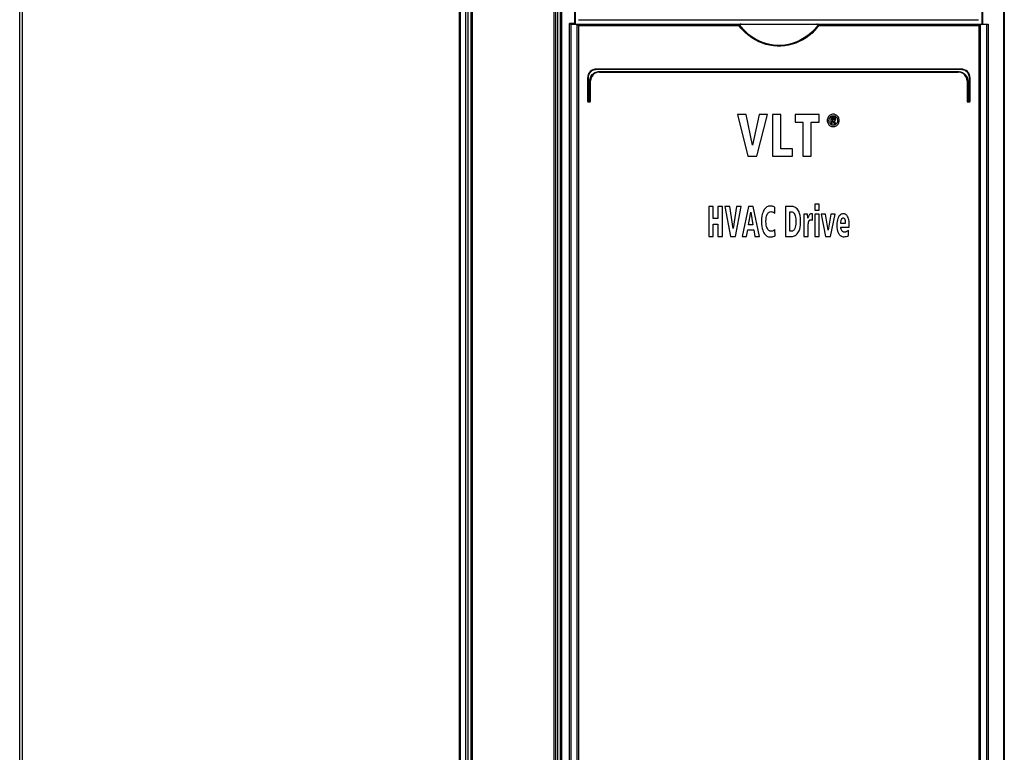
# Model space of a CAD drawing. Extents: x 0 to 420, y 0 to 297.
# Tile 7 of 41: x 48 to 81, y 149 to 174. Entities that reach past the tile are written whole.
import ezdxf

# ---------------------------------------------------------------- set-up
doc = ezdxf.new("R2010")
doc.units = 0
doc.header["$LTSCALE"] = 23.1
doc.layers.get('0').update_dxf_attribs({"linetype": 'CONTINUOUS'})

msp = doc.modelspace()

# ---------------------------------------------------------------- linework, layer by layer
at = {"color": 7, "linetype": 'CONTINUOUS'}
for p, q in [((66.149, 129.79), (66.149, 199.7)), ((66.744, 173.4), (66.744, 199.66)), ((80.344, 199.66), (80.344, 173.4)), ((48.144, 129.75), (48.144, 199.65)), ((66.068, 199.65), (66.068, 129.75)), ((66.584, 173.4), (80.546, 173.4)), ((66.598, 130.5), (66.598, 173.4)), ((66.798, 130.7), (66.798, 173.4)), ((66.846, 173.55), (80.224, 173.55)), ((80.29, 130.7), (80.29, 173.4)), ((80.49, 173.4), (80.49, 130.5)), ((79.644, 171.9), (67.444, 171.9)), ((67.544, 171.8), (79.544, 171.8)), ((67.144, 171.6), (67.144, 170.824)), ((67.244, 170.824), (67.244, 171.5)), ((79.844, 171.5), (79.844, 170.824)), ((79.944, 170.824), (79.944, 171.6)), ((67.168, 170.8), (67.22, 170.8)), ((79.868, 170.8), (79.92, 170.8)), ((72.158, 170.38), (72.512, 168.98)), ((72.458, 170.38), (72.158, 170.38)), ((72.668, 169.358), (72.458, 170.38)), ((72.885, 170.38), (72.668, 169.358)), ((72.812, 168.98), (73.171, 170.38)), ((73.171, 170.38), (72.885, 170.38)), ((73.332, 170.38), (73.332, 168.98)), ((73.61, 170.38), (73.332, 170.38)), ((73.61, 169.232), (73.61, 170.38)), ((74.095, 170.38), (74.095, 170.127)), ((74.891, 170.38), (74.095, 170.38)), ((74.891, 170.127), (74.891, 170.38)), ((74.095, 170.127), (74.354, 170.127)), ((74.354, 170.127), (74.354, 168.98)), ((74.632, 168.98), (74.632, 170.127)), ((74.632, 170.127), (74.891, 170.127)), ((75.289, 170.293), (75.289, 170.071)), ((75.366, 170.293), (75.289, 170.293)), ((75.289, 170.071), (75.333, 170.071)), ((75.333, 170.202), (75.333, 170.255)), ((75.333, 170.255), (75.362, 170.255)), ((75.366, 170.202), (75.333, 170.202)), ((75.333, 170.071), (75.333, 170.165)), ((75.333, 170.165), (75.352, 170.165)), ((75.352, 170.165), (75.4, 170.071)), ((75.452, 170.071), (75.397, 170.167)), ((75.4, 170.071), (75.452, 170.071)), ((74.005, 169.232), (73.61, 169.232)), ((74.005, 168.98), (74.005, 169.232)), ((72.512, 168.98), (72.812, 168.98)), ((73.332, 168.98), (74.005, 168.98)), ((74.354, 168.98), (74.632, 168.98)), ((74.753, 167.375), (74.753, 167.175)), ((74.896, 167.375), (74.753, 167.375)), ((74.896, 167.175), (74.896, 167.375)), ((71.204, 167.3), (71.204, 166.3)), ((71.352, 167.3), (71.204, 167.3)), ((71.352, 166.901), (71.352, 167.3)), ((71.509, 167.3), (71.509, 166.901)), ((71.657, 167.3), (71.509, 167.3)), ((71.657, 166.3), (71.657, 167.3)), ((71.744, 167.3), (71.933, 166.3)), ((71.904, 167.3), (71.744, 167.3)), ((72.016, 166.57), (71.904, 167.3)), ((72.132, 167.3), (72.016, 166.57)), ((72.093, 166.3), (72.285, 167.3)), ((72.285, 167.3), (72.132, 167.3)), ((72.528, 167.3), (72.317, 166.3)), ((72.692, 167.3), (72.528, 167.3)), ((72.531, 166.692), (72.609, 167.109)), ((72.609, 167.109), (72.674, 166.692)), ((72.896, 166.3), (72.692, 167.3)), ((73.408, 167.074), (73.416, 167.269)), ((73.765, 167.3), (73.765, 166.3)), ((73.99, 167.3), (73.765, 167.3)), ((73.913, 166.474), (73.913, 167.125)), ((73.913, 167.125), (73.952, 167.125)), ((74.509, 167.047), (74.378, 167.047)), ((74.513, 166.912), (74.509, 167.047)), ((74.668, 167.058), (74.647, 167.058)), ((74.668, 166.849), (74.668, 167.058)), ((74.753, 167.175), (74.896, 167.175)), ((74.753, 167.047), (74.753, 166.3)), ((74.896, 167.047), (74.753, 167.047)), ((74.896, 166.3), (74.896, 167.047)), ((75.112, 167.047), (74.963, 167.047)), ((74.963, 167.047), (75.111, 166.3)), ((75.2, 166.514), (75.112, 167.047)), ((75.288, 167.047), (75.2, 166.514)), ((75.28, 166.3), (75.428, 167.047)), ((75.428, 167.047), (75.288, 167.047)), ((71.509, 166.901), (71.352, 166.901)), ((71.352, 166.3), (71.352, 166.716)), ((71.352, 166.716), (71.509, 166.716)), ((71.509, 166.716), (71.509, 166.3)), ((74.383, 166.891), (74.383, 166.3)), ((75.771, 166.736), (75.622, 166.736)), ((72.46, 166.3), (72.504, 166.523)), ((72.504, 166.523), (72.704, 166.523)), ((72.674, 166.692), (72.531, 166.692)), ((72.704, 166.523), (72.743, 166.3)), ((73.418, 166.318), (73.412, 166.528)), ((73.96, 166.474), (73.913, 166.474)), ((74.525, 166.3), (74.525, 166.634)), ((75.622, 166.614), (75.902, 166.614)), ((75.877, 166.331), (75.873, 166.502)), ((75.902, 166.614), (75.902, 166.668)), ((71.204, 166.3), (71.352, 166.3)), ((71.509, 166.3), (71.657, 166.3)), ((71.933, 166.3), (72.093, 166.3)), ((72.317, 166.3), (72.46, 166.3)), ((72.743, 166.3), (72.896, 166.3)), ((73.765, 166.3), (73.971, 166.3)), ((74.383, 166.3), (74.525, 166.3)), ((74.753, 166.3), (74.896, 166.3)), ((75.111, 166.3), (75.28, 166.3))]:
    msp.add_line(p, q, dxfattribs=at)
at = {"color": 9, "linetype": 'CONTINUOUS'}
for p, q in [((66.237, 130.221), (66.237, 199.7)), ((66.28, 130.221), (66.28, 199.7)), ((66.721, 173.42), (66.721, 199.66)), ((80.366, 199.66), (80.366, 173.4)), ((81.069, 199.66), (81.069, 130.221)), ((81.091, 199.66), (81.091, 130.216)), ((48.222, 199.6), (48.222, 130.221)), ((62.858, 130.221), (62.858, 199.6)), ((62.894, 130.221), (62.894, 199.6)), ((63.065, 199.65), (63.065, 130.221)), ((63.135, 199.65), (63.135, 130.221)), ((63.245, 199.6), (63.245, 130.221)), ((63.28, 199.6), (63.28, 130.221)), ((66.542, 130.45), (66.542, 173.42)), ((66.721, 173.42), (66.542, 173.42)), ((66.842, 173.35), (66.842, 130.75)), ((72.217, 173.35), (66.842, 173.35)), ((80.246, 173.35), (74.879, 173.35)), ((80.246, 130.75), (80.246, 173.35)), ((80.546, 173.4), (80.546, 130.45)), ((79.646, 171.88), (67.442, 171.88)), ((67.542, 171.82), (79.546, 171.82)), ((67.162, 171.6), (67.144, 171.6)), ((67.162, 171.6), (67.162, 170.824)), ((67.222, 170.824), (67.222, 171.5)), ((67.222, 171.5), (67.244, 171.5)), ((79.866, 171.5), (79.844, 171.5)), ((79.866, 171.5), (79.866, 170.824)), ((79.926, 170.824), (79.926, 171.6)), ((79.926, 171.6), (79.944, 171.6)), ((67.162, 170.824), (67.144, 170.824)), ((67.166, 170.82), (67.218, 170.82)), ((67.222, 170.824), (67.244, 170.824)), ((79.866, 170.824), (79.844, 170.824)), ((79.87, 170.82), (79.922, 170.82)), ((79.926, 170.824), (79.944, 170.824))]:
    msp.add_line(p, q, dxfattribs=at)
for points in [[(66.018, 199.7), (66.017, 199.699), (66.017, 199.695), (66.016, 199.689), (66.016, 199.681), (66.016, 199.671), (66.015, 199.659), (66.015, 199.646), (66.015, 199.631), (66.015, 199.616), (66.015, 130.221)], [(74.879, 173.35), (74.818, 173.273), (74.744, 173.19), (74.658, 173.105), (74.561, 173.022), (74.455, 172.945), (74.344, 172.877), (74.229, 172.818), (74.111, 172.768), (73.99, 172.728), (73.866, 172.698), (73.742, 172.678), (73.616, 172.668), (73.49, 172.667), (73.364, 172.677), (73.239, 172.697), (73.115, 172.726), (72.994, 172.765), (72.875, 172.814), (72.759, 172.873), (72.647, 172.941), (72.541, 173.018), (72.442, 173.101), (72.355, 173.187), (72.279, 173.271), (72.217, 173.35)], [(74.863, 173.381), (74.805, 173.305), (74.734, 173.222), (74.651, 173.137), (74.556, 173.053), (74.452, 172.975), (74.342, 172.905), (74.227, 172.845), (74.11, 172.794), (73.989, 172.754), (73.866, 172.723), (73.742, 172.702), (73.616, 172.692), (73.49, 172.692), (73.364, 172.702), (73.24, 172.722), (73.116, 172.752), (72.995, 172.792), (72.877, 172.842), (72.762, 172.901), (72.651, 172.971), (72.546, 173.049), (72.45, 173.133), (72.364, 173.219), (72.292, 173.303), (72.233, 173.381)], [(67.442, 171.88), (67.408, 171.878), (67.375, 171.872), (67.342, 171.862), (67.311, 171.848), (67.282, 171.83), (67.256, 171.81), (67.232, 171.786), (67.211, 171.759), (67.193, 171.73), (67.18, 171.699), (67.17, 171.667), (67.164, 171.634), (67.162, 171.6)], [(67.222, 171.5), (67.224, 171.538), (67.231, 171.576), (67.242, 171.613), (67.258, 171.648), (67.278, 171.681), (67.302, 171.712), (67.329, 171.739), (67.359, 171.763), (67.393, 171.783), (67.428, 171.799), (67.465, 171.811), (67.503, 171.818), (67.542, 171.82)], [(67.442, 171.88), (67.442, 171.885), (67.442, 171.89), (67.442, 171.894), (67.443, 171.898), (67.443, 171.9), (67.444, 171.9)], [(67.542, 171.82), (67.542, 171.815), (67.542, 171.81), (67.542, 171.806), (67.543, 171.803), (67.543, 171.801), (67.544, 171.8)], [(79.546, 171.82), (79.546, 171.815), (79.546, 171.81), (79.545, 171.806), (79.545, 171.803), (79.544, 171.801), (79.544, 171.8)], [(79.546, 171.82), (79.584, 171.818), (79.623, 171.811), (79.66, 171.799), (79.695, 171.783), (79.728, 171.763), (79.759, 171.739), (79.786, 171.712), (79.81, 171.681), (79.83, 171.648), (79.846, 171.613), (79.857, 171.576), (79.864, 171.538), (79.866, 171.5)], [(79.646, 171.88), (79.646, 171.885), (79.646, 171.89), (79.645, 171.894), (79.645, 171.898), (79.644, 171.9), (79.644, 171.9)], [(79.926, 171.6), (79.924, 171.634), (79.918, 171.667), (79.908, 171.699), (79.894, 171.73), (79.877, 171.759), (79.856, 171.786), (79.832, 171.81), (79.805, 171.83), (79.776, 171.848), (79.745, 171.862), (79.713, 171.872), (79.68, 171.878), (79.646, 171.88)], [(67.162, 170.824), (67.162, 170.824), (67.162, 170.823), (67.162, 170.822), (67.163, 170.821), (67.163, 170.821), (67.164, 170.82), (67.166, 170.82)], [(67.166, 170.82), (67.166, 170.815), (67.166, 170.81), (67.166, 170.806), (67.167, 170.803), (67.167, 170.801), (67.168, 170.8)], [(67.218, 170.82), (67.218, 170.82), (67.219, 170.82), (67.22, 170.821), (67.22, 170.821), (67.221, 170.822), (67.221, 170.823), (67.222, 170.824)], [(67.218, 170.82), (67.218, 170.815), (67.218, 170.81), (67.218, 170.806), (67.219, 170.803), (67.219, 170.801), (67.22, 170.8)], [(79.866, 170.824), (79.866, 170.824), (79.866, 170.823), (79.867, 170.822), (79.867, 170.821), (79.868, 170.821), (79.869, 170.82), (79.87, 170.82)], [(79.87, 170.82), (79.87, 170.815), (79.87, 170.81), (79.869, 170.806), (79.869, 170.803), (79.868, 170.801), (79.868, 170.8)], [(79.922, 170.82), (79.922, 170.815), (79.922, 170.81), (79.921, 170.806), (79.921, 170.803), (79.92, 170.801), (79.92, 170.8)], [(79.922, 170.82), (79.923, 170.82), (79.923, 170.82), (79.924, 170.821), (79.925, 170.821), (79.926, 170.822), (79.926, 170.823), (79.926, 170.824)]]:
    msp.add_lwpolyline(points, dxfattribs=at)
at = {"color": 7, "linetype": 'CONTINUOUS'}
for points in [[(66.584, 173.4), (66.58, 173.401), (66.575, 173.402), (66.57, 173.404), (66.564, 173.407), (66.557, 173.411), (66.55, 173.415), (66.542, 173.42)], [(66.744, 173.4), (66.743, 173.401), (66.741, 173.402), (66.739, 173.404), (66.736, 173.406), (66.733, 173.409), (66.73, 173.412), (66.727, 173.414), (66.724, 173.417), (66.721, 173.42)], [(66.798, 173.4), (66.799, 173.398), (66.801, 173.395), (66.804, 173.391), (66.808, 173.386), (66.813, 173.38), (66.818, 173.375), (66.824, 173.369), (66.83, 173.363), (66.836, 173.356), (66.842, 173.35)], [(72.217, 173.35), (72.222, 173.361), (72.228, 173.371), (72.233, 173.381)], [(72.283, 173.4), (72.272, 173.4), (72.262, 173.398), (72.254, 173.396), (72.246, 173.393), (72.24, 173.39), (72.236, 173.386), (72.233, 173.381)], [(74.863, 173.381), (74.86, 173.385), (74.855, 173.39), (74.849, 173.393), (74.842, 173.396), (74.833, 173.398), (74.823, 173.4), (74.812, 173.4)], [(74.863, 173.381), (74.868, 173.371), (74.873, 173.361), (74.879, 173.35)], [(80.29, 173.4), (80.289, 173.398), (80.287, 173.395), (80.283, 173.391), (80.279, 173.386), (80.275, 173.38), (80.269, 173.375), (80.264, 173.369), (80.258, 173.363), (80.252, 173.356), (80.246, 173.35)], [(75.366, 170.386), (75.338, 170.385), (75.312, 170.38), (75.288, 170.372), (75.266, 170.36), (75.245, 170.346), (75.224, 170.327)], [(75.264, 170.294), (75.279, 170.308), (75.294, 170.318), (75.31, 170.326), (75.327, 170.332), (75.345, 170.336), (75.366, 170.337)], [(75.508, 170.327), (75.488, 170.346), (75.467, 170.36), (75.445, 170.371), (75.421, 170.379), (75.395, 170.385), (75.366, 170.386)], [(75.366, 170.337), (75.387, 170.336), (75.405, 170.332), (75.422, 170.326), (75.438, 170.318), (75.453, 170.307), (75.468, 170.294)], [(75.224, 170.327), (75.206, 170.307), (75.192, 170.285), (75.181, 170.262), (75.173, 170.237), (75.168, 170.211), (75.165, 170.18)], [(75.165, 170.18), (75.167, 170.151), (75.173, 170.124), (75.181, 170.099), (75.192, 170.077), (75.206, 170.055), (75.224, 170.034)], [(75.223, 170.18), (75.225, 170.21), (75.231, 170.235), (75.239, 170.257), (75.25, 170.276), (75.264, 170.294)], [(75.264, 170.067), (75.25, 170.084), (75.239, 170.103), (75.231, 170.125), (75.225, 170.15), (75.223, 170.18)], [(75.224, 170.034), (75.245, 170.015), (75.266, 170.001), (75.288, 169.989), (75.312, 169.981), (75.338, 169.976), (75.366, 169.974)], [(75.366, 170.023), (75.345, 170.024), (75.327, 170.028), (75.31, 170.034), (75.294, 170.042), (75.279, 170.053), (75.264, 170.067)], [(75.362, 170.255), (75.372, 170.255), (75.382, 170.253), (75.39, 170.251)], [(75.427, 170.278), (75.417, 170.284), (75.405, 170.288), (75.388, 170.291), (75.366, 170.293)], [(75.394, 170.207), (75.388, 170.205), (75.379, 170.203), (75.366, 170.202)], [(75.468, 170.067), (75.453, 170.053), (75.438, 170.042), (75.422, 170.034), (75.405, 170.028), (75.387, 170.024), (75.366, 170.023)], [(75.366, 169.974), (75.395, 169.976), (75.421, 169.981), (75.445, 169.99), (75.467, 170.001), (75.488, 170.016), (75.509, 170.034)], [(75.39, 170.251), (75.395, 170.249), (75.398, 170.246), (75.401, 170.242), (75.403, 170.238), (75.404, 170.231)], [(75.404, 170.231), (75.403, 170.223), (75.402, 170.217), (75.4, 170.213), (75.397, 170.21), (75.394, 170.207)], [(75.397, 170.167), (75.408, 170.169), (75.417, 170.172), (75.426, 170.177), (75.433, 170.183)], [(75.448, 170.226), (75.447, 170.243), (75.443, 170.256), (75.439, 170.265), (75.433, 170.272), (75.427, 170.278)], [(75.433, 170.183), (75.438, 170.188), (75.441, 170.194), (75.445, 170.202), (75.447, 170.213), (75.448, 170.226)], [(75.468, 170.294), (75.482, 170.276), (75.493, 170.257), (75.501, 170.235), (75.506, 170.21), (75.508, 170.18)], [(75.508, 170.18), (75.506, 170.15), (75.501, 170.125), (75.493, 170.103), (75.482, 170.084), (75.468, 170.067)], [(75.566, 170.18), (75.564, 170.21), (75.559, 170.237), (75.551, 170.262), (75.54, 170.285), (75.526, 170.306), (75.508, 170.327)], [(75.509, 170.034), (75.526, 170.055), (75.54, 170.077), (75.551, 170.1), (75.559, 170.124), (75.564, 170.151), (75.566, 170.18)], [(72.99, 167.042), (72.976, 166.978), (72.967, 166.9), (72.963, 166.805)], [(73.058, 167.199), (73.041, 167.172), (73.023, 167.138), (73.006, 167.095), (72.99, 167.042)], [(73.248, 167.318), (73.223, 167.316), (73.198, 167.311), (73.173, 167.302), (73.147, 167.287), (73.12, 167.267), (73.09, 167.238), (73.058, 167.199)], [(73.115, 166.801), (73.118, 166.874), (73.125, 166.931), (73.134, 166.976), (73.146, 167.013), (73.16, 167.044)], [(73.16, 167.044), (73.176, 167.071), (73.192, 167.092), (73.208, 167.106), (73.224, 167.117), (73.241, 167.124), (73.259, 167.129), (73.279, 167.13)], [(73.312, 167.313), (73.294, 167.316), (73.272, 167.317), (73.248, 167.318)], [(73.279, 167.13), (73.307, 167.129), (73.329, 167.124), (73.347, 167.118), (73.361, 167.111)], [(73.359, 167.3), (73.344, 167.306), (73.328, 167.31), (73.312, 167.313)], [(73.416, 167.269), (73.404, 167.278), (73.385, 167.288), (73.359, 167.3)], [(73.361, 167.111), (73.382, 167.097), (73.397, 167.084), (73.408, 167.074)], [(73.952, 167.125), (73.973, 167.124), (73.992, 167.119), (74.01, 167.113), (74.026, 167.103), (74.041, 167.091), (74.056, 167.075), (74.07, 167.054), (74.084, 167.026), (74.097, 166.989), (74.108, 166.941), (74.116, 166.876), (74.119, 166.791)], [(74.187, 167.188), (74.157, 167.224), (74.129, 167.25), (74.102, 167.269), (74.075, 167.283), (74.048, 167.293), (74.02, 167.298), (73.99, 167.3)], [(74.273, 166.792), (74.269, 166.911), (74.257, 167.001), (74.242, 167.068), (74.225, 167.119), (74.206, 167.158), (74.187, 167.188)], [(74.378, 167.047), (74.381, 167.005), (74.382, 166.953), (74.383, 166.891)], [(74.597, 167.048), (74.584, 167.04), (74.572, 167.029), (74.561, 167.016)], [(74.647, 167.058), (74.626, 167.057), (74.609, 167.053), (74.597, 167.048)], [(75.696, 167.058), (75.672, 167.056), (75.651, 167.05), (75.631, 167.042), (75.612, 167.032), (75.593, 167.017), (75.575, 166.999), (75.558, 166.975), (75.54, 166.944)], [(75.748, 167.052), (75.726, 167.056), (75.709, 167.057), (75.696, 167.058)], [(75.816, 167.01), (75.795, 167.028), (75.777, 167.041), (75.762, 167.048), (75.748, 167.052)], [(72.963, 166.805), (72.967, 166.712), (72.976, 166.634), (72.989, 166.569), (73.005, 166.513), (73.024, 166.466), (73.045, 166.425)], [(73.163, 166.564), (73.149, 166.595), (73.136, 166.633), (73.126, 166.678), (73.118, 166.733), (73.115, 166.801)], [(74.119, 166.791), (74.115, 166.715), (74.107, 166.655), (74.095, 166.606), (74.081, 166.566)], [(74.184, 166.417), (74.205, 166.45), (74.225, 166.49), (74.243, 166.54), (74.258, 166.604), (74.269, 166.685), (74.273, 166.792)], [(74.537, 166.97), (74.521, 166.931), (74.513, 166.912)], [(74.525, 166.634), (74.526, 166.662), (74.527, 166.689), (74.529, 166.716)], [(74.529, 166.716), (74.533, 166.742), (74.537, 166.766), (74.542, 166.787)], [(74.561, 167.016), (74.553, 167.003), (74.545, 166.988), (74.537, 166.97)], [(74.542, 166.787), (74.548, 166.805), (74.555, 166.819), (74.562, 166.83), (74.57, 166.839)], [(74.57, 166.839), (74.578, 166.846), (74.586, 166.851), (74.595, 166.855), (74.606, 166.857), (74.62, 166.858)], [(74.62, 166.858), (74.637, 166.857), (74.653, 166.854), (74.668, 166.849)], [(75.54, 166.944), (75.522, 166.902), (75.508, 166.856), (75.496, 166.804), (75.489, 166.745), (75.486, 166.676)], [(75.622, 166.736), (75.622, 166.748), (75.623, 166.764), (75.624, 166.784)], [(75.624, 166.784), (75.626, 166.803), (75.629, 166.823), (75.633, 166.844)], [(75.633, 166.844), (75.639, 166.865), (75.646, 166.883), (75.655, 166.898)], [(75.655, 166.898), (75.661, 166.906), (75.668, 166.912), (75.676, 166.916), (75.685, 166.919), (75.696, 166.92)], [(75.696, 166.92), (75.708, 166.918), (75.718, 166.916), (75.727, 166.911), (75.735, 166.904), (75.742, 166.895), (75.75, 166.882), (75.756, 166.864)], [(75.756, 166.864), (75.764, 166.83), (75.769, 166.788), (75.771, 166.736)], [(75.877, 166.894), (75.861, 166.939), (75.845, 166.971), (75.83, 166.994), (75.816, 167.01)], [(75.902, 166.668), (75.9, 166.746), (75.894, 166.808), (75.886, 166.857), (75.877, 166.894)], [(73.045, 166.425), (73.071, 166.385), (73.097, 166.355), (73.122, 166.332), (73.147, 166.315), (73.172, 166.301), (73.199, 166.292), (73.228, 166.286), (73.259, 166.284)], [(73.282, 166.475), (73.264, 166.477), (73.247, 166.481), (73.231, 166.488), (73.215, 166.499), (73.198, 166.514), (73.181, 166.535), (73.163, 166.564)], [(73.369, 166.498), (73.353, 166.489), (73.334, 166.482), (73.311, 166.477), (73.282, 166.475)], [(73.412, 166.528), (73.404, 166.521), (73.39, 166.511), (73.369, 166.498)], [(74.081, 166.566), (74.069, 166.541), (74.056, 166.522), (74.043, 166.508), (74.029, 166.496), (74.014, 166.487), (73.998, 166.481), (73.981, 166.476), (73.96, 166.474)], [(73.971, 166.3), (74.005, 166.302), (74.037, 166.309), (74.067, 166.32), (74.096, 166.335), (74.125, 166.355), (74.154, 166.382), (74.184, 166.417)], [(75.486, 166.676), (75.489, 166.597), (75.498, 166.533), (75.51, 166.479), (75.526, 166.435), (75.544, 166.397)], [(75.544, 166.397), (75.561, 166.371), (75.579, 166.349), (75.598, 166.332), (75.618, 166.318), (75.641, 166.306), (75.666, 166.298), (75.694, 166.292), (75.727, 166.29)], [(75.651, 166.495), (75.639, 166.52), (75.63, 166.548), (75.624, 166.578), (75.622, 166.614)], [(75.74, 166.443), (75.722, 166.444), (75.707, 166.448), (75.694, 166.453), (75.682, 166.461), (75.671, 166.47), (75.661, 166.481), (75.651, 166.495)], [(75.777, 166.448), (75.764, 166.445), (75.751, 166.443), (75.74, 166.443)], [(75.813, 166.461), (75.802, 166.456), (75.79, 166.451), (75.777, 166.448)], [(75.873, 166.502), (75.857, 166.489), (75.837, 166.475), (75.813, 166.461)], [(73.259, 166.284), (73.299, 166.286), (73.332, 166.29), (73.359, 166.297)], [(73.359, 166.297), (73.385, 166.305), (73.404, 166.312), (73.418, 166.318)], [(75.727, 166.29), (75.764, 166.293), (75.801, 166.3), (75.839, 166.313), (75.877, 166.331)]]:
    msp.add_lwpolyline(points, dxfattribs=at)
for centre, radius, start, end in [((67.444, 171.6), 0.3, 90, 180), ((67.544, 171.5), 0.3, 89.9993, 180), ((79.544, 171.5), 0.3, 359.9993, 90), ((79.644, 171.6), 0.3, 0, 90), ((67.168, 170.824), 0.024, 180, 270), ((67.22, 170.824), 0.024, 270, 360), ((79.868, 170.824), 0.024, 180, 270), ((79.92, 170.824), 0.024, 270, 360)]:
    msp.add_arc(centre, radius, start, end, dxfattribs=at)

doc.saveas('drawing.dxf')
